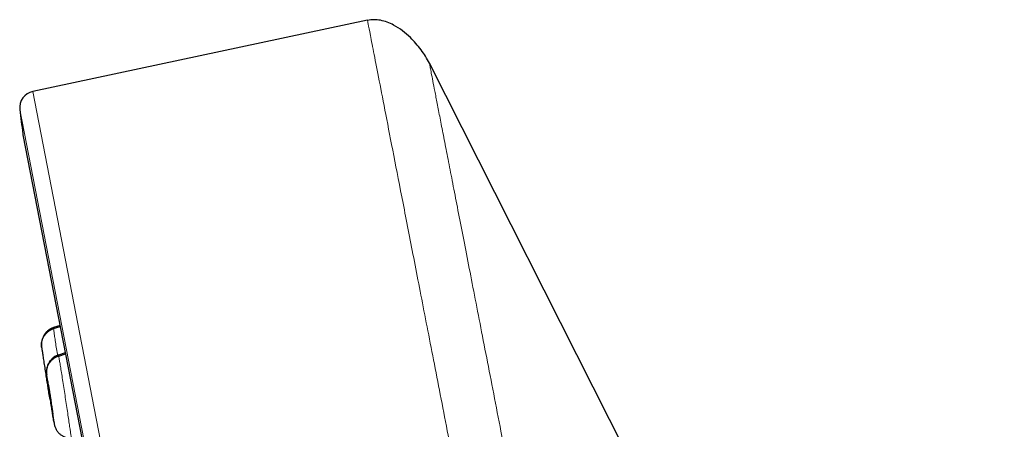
# Model space of a CAD drawing. Header units: millimetres. Extents: x 8 to 2314, y 12 to 2305.
# Tile 37 of 156: x 468 to 498, y 1846 to 1859. Entities that reach past the tile are written whole.
import ezdxf

# ---------------------------------------------------------------- set-up
doc = ezdxf.new("R2010")
doc.units = ezdxf.units.MM

msp = doc.modelspace()

# ---------------------------------------------------------------- linework, layer by layer
at = {"color": 7, "linetype": 'Continuous', "lineweight": 30}
for p, q in [((478.216, 1858.832), (468.025, 1856.666)), ((513.117, 1792.232), (480.1, 1857.526)), ((467.728, 1855.344), (485.187, 1765.525)), ((468.857, 1849.536), (468.655, 1849.471)), ((468.656, 1849.465), (468.655, 1849.472)), ((468.658, 1849.441), (468.862, 1849.507)), ((469.018, 1848.704), (468.808, 1848.636)), ((468.809, 1848.63), (468.809, 1848.637)), ((468.816, 1848.607), (469.024, 1848.674)), ((468.635, 1846.846), (468.632, 1846.857))]:
    msp.add_line(p, q, dxfattribs=at)
at = {"color": 252, "linetype": 'Continuous', "lineweight": 0}
for p, q in [((468.025, 1856.666), (485.957, 1764.411)), ((485.388, 1764.774), (467.632, 1856.116)), ((467.722, 1855.379), (485.195, 1765.491)), ((468.679, 1846.551), (468.668, 1846.612))]:
    msp.add_line(p, q, dxfattribs=at)
at = {"color": 7, "linetype": 'Continuous', "lineweight": 30}
for centre, radius, start, end in [((468.129, 1856.176), 0.5, 102, 186.9051), ((1114.462, 1934.45), 651.556, 186.905144, 186.970478), ((468.218, 1855.44), 0.5, 186.9705, 191)]:
    msp.add_arc(centre, radius, start, end, dxfattribs=at)
for points, knots in [([(480.1, 1857.526), (480.062, 1857.597), (479.985, 1857.738), (479.847, 1857.938), (479.694, 1858.129), (479.508, 1858.325), (479.285, 1858.519), (479.047, 1858.674), (478.82, 1858.779), (478.62, 1858.836), (478.415, 1858.859), (478.284, 1858.84), (478.216, 1858.83)], [0, 0, 0, 0, 0.098363, 0.197457, 0.298614, 0.400433, 0.529873, 0.661655, 0.748179, 0.836549, 0.916705, 1, 1, 1, 1]), ([(468.654, 1849.475), (468.626, 1849.464), (468.569, 1849.442), (468.493, 1849.389), (468.426, 1849.324), (468.371, 1849.248), (468.329, 1849.165), (468.301, 1849.075), (468.288, 1848.979), (468.293, 1848.913), (468.296, 1848.88)], [0, 0, 0, 0, 0.117302, 0.234386, 0.352982, 0.476233, 0.604785, 0.736587, 0.868991, 1, 1, 1, 1]), ([(468.297, 1848.874), (468.294, 1848.903), (468.289, 1848.963), (468.303, 1849.052), (468.331, 1849.138), (468.374, 1849.219), (468.43, 1849.293), (468.496, 1849.356), (468.573, 1849.408), (468.63, 1849.43), (468.658, 1849.441)], [0, 0, 0, 0, 0.123994, 0.24834, 0.373568, 0.499461, 0.625433, 0.750886, 0.87558, 1, 1, 1, 1]), ([(468.297, 1848.874), (468.3, 1848.854), (468.306, 1848.814), (468.323, 1848.694), (468.346, 1848.539), (468.374, 1848.355), (468.404, 1848.156), (468.435, 1847.955), (468.464, 1847.768), (468.487, 1847.619), (468.497, 1847.554), (468.501, 1847.529)], [0, 0, 0, 0, 0.115881, 0.231759, 0.347644, 0.463529, 0.579413, 0.69529, 0.81117, 0.927052, 1, 1, 1, 1]), ([(468.808, 1848.641), (468.784, 1848.631), (468.734, 1848.613), (468.663, 1848.569), (468.594, 1848.51), (468.534, 1848.437), (468.494, 1848.363), (468.47, 1848.3), (468.456, 1848.252), (468.448, 1848.206), (468.444, 1848.164), (468.443, 1848.124), (468.445, 1848.082), (468.449, 1848.055), (468.451, 1848.038)], [0, 0, 0, 0, 0.087865, 0.1788426, 0.2772302, 0.3881008, 0.5038694, 0.5599396, 0.6146938, 0.6701291, 0.729784, 0.7979678, 0.8789659, 1, 1, 1, 1]), ([(468.454, 1848.04), (468.451, 1848.069), (468.445, 1848.129), (468.458, 1848.219), (468.485, 1848.306), (468.528, 1848.387), (468.584, 1848.461), (468.652, 1848.524), (468.729, 1848.575), (468.787, 1848.597), (468.816, 1848.607)], [0, 0, 0, 0, 0.123769, 0.248399, 0.373755, 0.499406, 0.625028, 0.75053, 0.875619, 1, 1, 1, 1]), ([(468.668, 1846.612), (468.668, 1846.615), (468.663, 1846.64), (468.648, 1846.733), (468.624, 1846.884), (468.595, 1847.069), (468.564, 1847.267), (468.534, 1847.468), (468.505, 1847.657), (468.481, 1847.82), (468.462, 1847.952), (468.456, 1848.001), (468.453, 1848.025)], [0, 0, 0, 0, 0.013, 0.122667, 0.232334, 0.342001, 0.451665, 0.561333, 0.670997, 0.780661, 0.890331, 1, 1, 1, 1]), ([(468.498, 1847.741), (468.497, 1847.742), (468.497, 1847.748), (468.499, 1847.739), (468.5, 1847.733)], [0, 0, 0, 0, 0.330629, 1, 1, 1, 1]), ([(468.632, 1846.857), (468.631, 1846.865), (468.628, 1846.881), (468.62, 1846.928), (468.611, 1846.987), (468.599, 1847.057), (468.587, 1847.136), (468.574, 1847.221), (468.56, 1847.309), (468.547, 1847.396), (468.535, 1847.48), (468.523, 1847.556), (468.514, 1847.622), (468.506, 1847.675), (468.5, 1847.716), (468.499, 1847.73), (468.498, 1847.737)], [0, 0, 0, 0, 0.0715685, 0.1429746, 0.2145862, 0.2862884, 0.3578033, 0.4290061, 0.5001709, 0.5714877, 0.642804, 0.7139679, 0.7851701, 0.8566849, 0.9283877, 1, 1, 1, 1]), ([(468.5, 1847.733), (468.501, 1847.725), (468.504, 1847.709), (468.512, 1847.663), (468.522, 1847.604), (468.533, 1847.533), (468.545, 1847.455), (468.559, 1847.37), (468.572, 1847.282), (468.585, 1847.194), (468.598, 1847.111), (468.609, 1847.034), (468.619, 1846.968), (468.626, 1846.915), (468.632, 1846.876), (468.635, 1846.853), (468.635, 1846.85), (468.635, 1846.85)], [0, 0, 0, 0, 0.069059, 0.137963, 0.207064, 0.276253, 0.345261, 0.413968, 0.482638, 0.551454, 0.62027, 0.68894, 0.757646, 0.826653, 0.895842, 0.964943, 1, 1, 1, 1]), ([(468.503, 1847.517), (468.506, 1847.496), (468.517, 1847.427), (468.533, 1847.339), (468.558, 1847.273), (468.568, 1847.246)], [0, 0, 0, 0, 0.2041785, 0.6781686, 1, 1, 1, 1]), ([(468.525, 1847.385), (468.53, 1847.356), (468.536, 1847.32), (468.553, 1847.287), (468.556, 1847.28)], [0, 0, 0, 0, 0.8033742, 1, 1, 1, 1]), ([(468.67, 1846.598), (468.671, 1846.591), (468.677, 1846.56), (468.68, 1846.545), (468.682, 1846.532)], [0, 0, 0, 0, 0.218556, 1, 1, 1, 1]), ([(468.681, 1846.535), (468.689, 1846.502), (468.705, 1846.437), (468.744, 1846.354), (468.795, 1846.283), (468.859, 1846.221), (468.935, 1846.171), (469.019, 1846.137), (469.106, 1846.118), (469.165, 1846.119), (469.195, 1846.119)], [0, 0, 0, 0, 0.143696, 0.285673, 0.418689, 0.539301, 0.653018, 0.766085, 0.881718, 1, 1, 1, 1])]:
    msp.add_open_spline(points, degree=3, knots=knots, dxfattribs=at)
at = {"color": 252, "linetype": 'Continuous', "lineweight": 0}
for points, knots in [([(478.216, 1858.832), (478.22, 1858.809), (478.229, 1858.765), (478.299, 1858.404), (478.411, 1857.829), (478.567, 1857.024), (478.767, 1855.996), (479.009, 1854.75), (479.293, 1853.293), (479.616, 1851.631), (479.977, 1849.773), (480.374, 1847.729), (480.806, 1845.508), (481.27, 1843.122), (481.763, 1840.582), (482.284, 1837.902), (482.83, 1835.095), (483.398, 1832.174), (483.985, 1829.155), (484.588, 1826.053), (485.204, 1822.883), (485.83, 1819.661), (486.463, 1816.403), (487.1, 1813.126), (487.738, 1809.845), (488.373, 1806.579), (489.002, 1803.342), (489.622, 1800.151), (490.231, 1797.022), (490.824, 1793.971), (491.399, 1791.013), (491.953, 1788.162), (492.483, 1785.434), (492.987, 1782.841), (493.462, 1780.398), (493.906, 1778.115), (494.316, 1776.005), (494.69, 1774.078), (495.028, 1772.343), (495.325, 1770.813), (495.585, 1769.477), (495.722, 1768.769), (495.791, 1768.415)], [0, 0, 0, 0, 0.025, 0.05, 0.075, 0.1, 0.125, 0.15, 0.175, 0.2, 0.225, 0.25, 0.275, 0.3, 0.325, 0.35, 0.375, 0.4, 0.425, 0.45, 0.475, 0.5, 0.525, 0.55, 0.575, 0.6, 0.625, 0.65, 0.675, 0.7, 0.725, 0.75, 0.775, 0.8, 0.825, 0.85, 0.875, 0.9, 0.925, 0.95, 0.975, 1, 1, 1, 1]), ([(497.248, 1769.305), (497.21, 1769.501), (497.133, 1769.895), (497.002, 1770.568), (496.86, 1771.299), (496.705, 1772.095), (496.54, 1772.947), (496.364, 1773.853), (496.178, 1774.811), (495.981, 1775.823), (495.772, 1776.897), (495.552, 1778.032), (495.32, 1779.227), (495.078, 1780.473), (494.826, 1781.768), (494.566, 1783.103), (494.3, 1784.474), (494.027, 1785.879), (493.746, 1787.323), (493.456, 1788.813), (493.158, 1790.349), (492.851, 1791.927), (492.538, 1793.538), (492.219, 1795.179), (491.896, 1796.838), (491.571, 1798.511), (491.244, 1800.195), (490.913, 1801.899), (490.576, 1803.63), (490.235, 1805.386), (489.889, 1807.164), (489.542, 1808.95), (489.194, 1810.742), (488.847, 1812.525), (488.503, 1814.297), (488.161, 1816.054), (487.821, 1817.804), (487.481, 1819.555), (487.141, 1821.303), (486.802, 1823.047), (486.466, 1824.772), (486.135, 1826.477), (485.81, 1828.15), (485.491, 1829.788), (485.18, 1831.39), (484.874, 1832.964), (484.572, 1834.517), (484.275, 1836.046), (483.983, 1837.548), (483.699, 1839.01), (483.423, 1840.432), (483.156, 1841.8), (482.901, 1843.115), (482.656, 1844.376), (482.42, 1845.589), (482.193, 1846.759), (481.974, 1847.884), (481.765, 1848.96), (481.567, 1849.98), (481.38, 1850.941), (481.206, 1851.836), (481.045, 1852.664), (480.896, 1853.427), (480.76, 1854.128), (480.636, 1854.769), (480.523, 1855.347), (480.423, 1855.86), (480.337, 1856.307), (480.263, 1856.685), (480.203, 1856.993), (480.157, 1857.231), (480.124, 1857.4), (480.104, 1857.506), (480.101, 1857.52), (480.1, 1857.526)], [0, 0, 0, 0, 0.013945, 0.02789, 0.041835, 0.055781, 0.069728, 0.083426, 0.097126, 0.110826, 0.124528, 0.138481, 0.152437, 0.166395, 0.180356, 0.194319, 0.208035, 0.221754, 0.235476, 0.249202, 0.263181, 0.277165, 0.291153, 0.305146, 0.319147, 0.332905, 0.346672, 0.360448, 0.374234, 0.388281, 0.402337, 0.416398, 0.430461, 0.444524, 0.458331, 0.472132, 0.485923, 0.499702, 0.513718, 0.527724, 0.541722, 0.555714, 0.569704, 0.583443, 0.597184, 0.610928, 0.624677, 0.638684, 0.652696, 0.666713, 0.680732, 0.694752, 0.708523, 0.722296, 0.73607, 0.749845, 0.763872, 0.777899, 0.791927, 0.805955, 0.819984, 0.833763, 0.847543, 0.861323, 0.875104, 0.88909, 0.903078, 0.917066, 0.931055, 0.945045, 0.958784, 0.972523, 0.986262, 1, 1, 1, 1]), ([(468.655, 1849.472), (468.655, 1849.473), (468.653, 1849.48), (468.656, 1849.46), (468.658, 1849.441)], [0, 0, 0, 0, 0.121853, 1, 1, 1, 1]), ([(468.658, 1849.441), (468.662, 1849.419), (468.668, 1849.373), (468.687, 1849.245), (468.711, 1849.082), (468.741, 1848.884), (468.764, 1848.734), (468.777, 1848.648), (468.777, 1848.642)], [0, 0, 0, 0, 0.197265, 0.394258, 0.591336, 0.788346, 0.985331, 1, 1, 1, 1]), ([(468.809, 1848.637), (468.809, 1848.638), (468.808, 1848.646), (468.812, 1848.625), (468.816, 1848.607)], [0, 0, 0, 0, 0.1272412, 1, 1, 1, 1]), ([(468.816, 1848.607), (468.82, 1848.585), (468.828, 1848.54), (468.85, 1848.412), (468.876, 1848.25), (468.908, 1848.053), (468.943, 1847.831), (468.98, 1847.591), (469.018, 1847.343), (469.056, 1847.098), (469.091, 1846.862), (469.123, 1846.646), (469.15, 1846.458), (469.172, 1846.306), (469.187, 1846.197), (469.194, 1846.137), (469.194, 1846.131), (469.194, 1846.129)], [0, 0, 0, 0, 0.069138, 0.138181, 0.207254, 0.276302, 0.345342, 0.414323, 0.483268, 0.552304, 0.62134, 0.690285, 0.759266, 0.828305, 0.897354, 0.966427, 1, 1, 1, 1]), ([(468.453, 1848.025), (468.451, 1848.04), (468.447, 1848.071), (468.451, 1848.05), (468.454, 1848.04)], [0, 0, 0, 0, 0.499999, 1, 1, 1, 1]), ([(468.454, 1848.04), (468.457, 1848.02), (468.464, 1847.98), (468.484, 1847.86), (468.509, 1847.706), (468.538, 1847.522), (468.569, 1847.323), (468.599, 1847.123), (468.627, 1846.934), (468.652, 1846.77), (468.67, 1846.641), (468.681, 1846.558), (468.685, 1846.521), (468.681, 1846.541), (468.679, 1846.551)], [0, 0, 0, 0, 0.083335, 0.166671, 0.250005, 0.333339, 0.416671, 0.500003, 0.583331, 0.666664, 0.749998, 0.833331, 0.916665, 1, 1, 1, 1])]:
    msp.add_open_spline(points, degree=3, knots=knots, dxfattribs=at)

doc.saveas('drawing.dxf')
